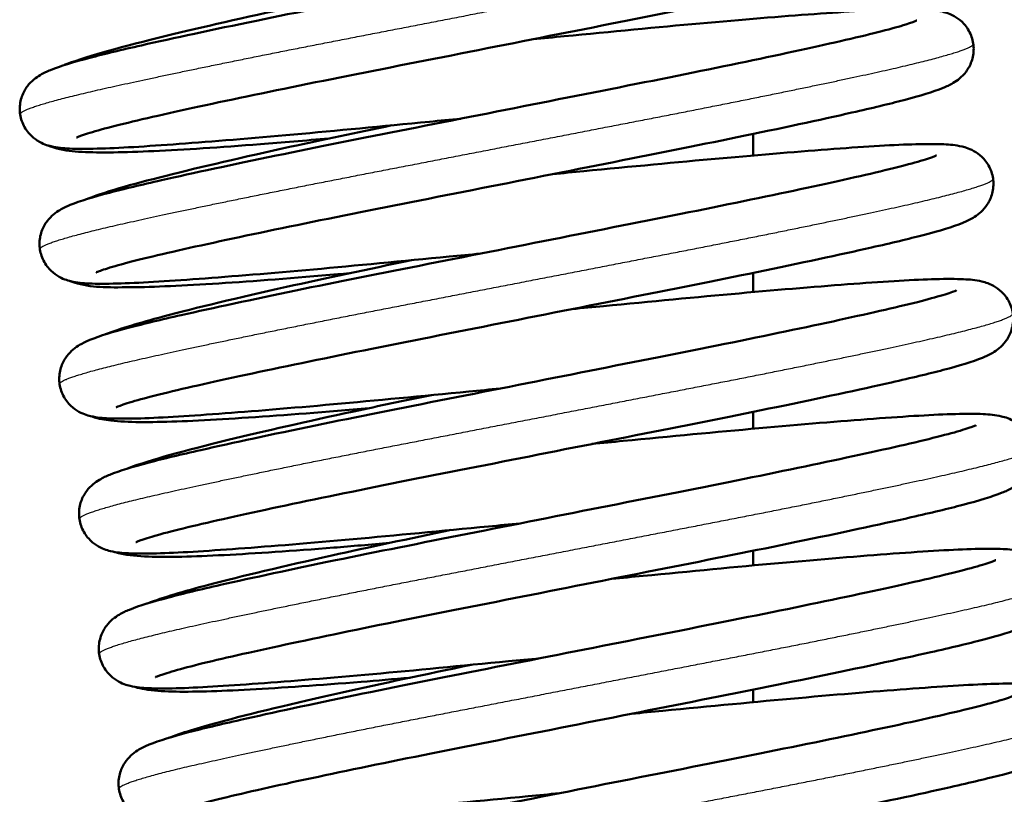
# Model space of a CAD drawing. Header units: millimetres. Extents: x 70 to 1011, y -602 to 1647.
# Tile 41 of 93: x 768 to 783, y 416 to 428. Entities that reach past the tile are written whole.
import ezdxf

# ---------------------------------------------------------------- set-up
doc = ezdxf.new("R2010")
doc.units = ezdxf.units.MM
doc.header["$LTSCALE"] = 0.75
doc.layers.add('Visible', color=7, linetype='Continuous', lineweight=50)
doc.layers.add('Visible Narrow', color=7, linetype='Continuous', lineweight=25)

msp = doc.modelspace()

# ---------------------------------------------------------------- linework, layer by layer
at = {"layer": 'Visible', "extrusion": (-1, -2e-16, 2.967e-13)}
for p, q in [((778.847, 425.871, 17), (778.847, 425.544, 17)), ((778.847, 423.757, 17), (778.847, 423.466, 17)), ((778.847, 421.643, 17), (778.847, 421.387, 17)), ((778.847, 419.53, 17), (778.847, 419.307, 17)), ((778.847, 417.418, 17), (778.847, 417.227, 17))]:
    msp.add_line(p, q, dxfattribs=at)
at = {"layer": 'Visible'}
for points, knots in [([(775.194, 429.363, 24.327), (775.35, 429.378, 24.341), (775.506, 429.393, 24.361), (776.375, 429.476, 24.502), (777.08, 429.544, 24.739), (778.367, 429.66, 25.419), (778.964, 429.709, 25.872), (779.972, 429.784, 26.934), (780.396, 429.81, 27.554), (780.883, 429.823, 28.559), (781.023, 429.823, 28.916), (781.24, 429.813, 29.576), (781.32, 429.808, 29.879), (781.478, 429.77, 30.333), (781.546, 429.752, 30.494), (781.674, 429.671, 30.684), (781.716, 429.637, 30.738), (781.798, 429.547, 30.837), (781.836, 429.487, 30.883), (781.887, 429.358, 30.966), (781.9, 429.288, 31.004), (781.902, 429.152, 31.083), (781.889, 429.083, 31.125), (781.846, 428.963, 31.218), (781.815, 428.91, 31.271), (781.751, 428.826, 31.389), (781.718, 428.794, 31.456), (781.652, 428.738, 31.613), (781.62, 428.717, 31.705), (781.533, 428.665, 31.98), (781.485, 428.644, 32.166), (781.276, 428.559, 32.906), (781.084, 428.502, 33.456), (780.606, 428.377, 34.407), (780.341, 428.314, 34.821), (779.554, 428.136, 35.812), (778.954, 428.007, 36.343), (777.674, 427.743, 37.122), (776.985, 427.606, 37.398), (775.577, 427.327, 37.705), (774.84, 427.181, 37.74), (773.417, 426.9, 37.567), (772.713, 426.762, 37.36), (771.43, 426.502, 36.733), (770.833, 426.377, 36.308), (769.823, 426.157, 35.297), (769.395, 426.059, 34.699), (768.938, 425.941, 33.744), (768.815, 425.906, 33.421), (768.638, 425.85, 32.784), (768.577, 425.827, 32.467), (768.558, 425.818, 32.1), (768.557, 425.817, 32.051), (768.557, 425.817, 32.003)], [3.284047, 3.284047, 3.284047, 3.284047, 3.331088, 3.331088, 3.549428, 3.549428, 3.768992, 3.768992, 3.98931, 3.98931, 4.103813, 4.103813, 4.197759, 4.197759, 4.248417, 4.248417, 4.270796, 4.270796, 4.295579, 4.295579, 4.319166, 4.319166, 4.342862, 4.342862, 4.366574, 4.366574, 4.39051, 4.39051, 4.420328, 4.420328, 4.478241, 4.478241, 4.652361, 4.652361, 4.799591, 4.799591, 5.035813, 5.035813, 5.256191, 5.256191, 5.476027, 5.476027, 5.694303, 5.694303, 5.911476, 5.911476, 6.127948, 6.127948, 6.231138, 6.231138, 6.327044, 6.327044, 6.341523, 6.341523, 6.341523, 6.341523]), ([(774.399, 426.103, 24.327), (774.239, 426.087, 24.342), (774.08, 426.072, 24.362), (773.207, 425.989, 24.505), (772.503, 425.92, 24.743), (771.217, 425.805, 25.425), (770.621, 425.756, 25.88), (769.614, 425.682, 26.943), (769.191, 425.655, 27.564), (768.706, 425.643, 28.57), (768.567, 425.643, 28.927), (768.351, 425.653, 29.585), (768.271, 425.658, 29.887), (768.114, 425.696, 30.337), (768.047, 425.714, 30.494), (767.921, 425.794, 30.683), (767.879, 425.828, 30.737), (767.797, 425.918, 30.836), (767.758, 425.978, 30.882), (767.707, 426.106, 30.965), (767.693, 426.176, 31.003), (767.692, 426.312, 31.082), (767.704, 426.381, 31.124), (767.747, 426.501, 31.216), (767.777, 426.555, 31.269), (767.841, 426.639, 31.387), (767.874, 426.671, 31.454), (767.941, 426.727, 31.61), (767.973, 426.748, 31.703), (768.059, 426.8, 31.975), (768.107, 426.821, 32.16), (768.314, 426.906, 32.894), (768.503, 426.962, 33.44), (768.977, 427.087, 34.39), (769.242, 427.15, 34.808), (770.03, 427.328, 35.802), (770.63, 427.457, 36.335), (771.909, 427.721, 37.117), (772.597, 427.857, 37.394), (774.004, 428.136, 37.704), (774.741, 428.282, 37.74), (776.164, 428.564, 37.57), (776.869, 428.702, 37.364), (778.153, 428.962, 36.74), (778.751, 429.087, 36.315), (779.763, 429.307, 35.307), (780.192, 429.405, 34.709), (780.651, 429.524, 33.755), (780.774, 429.558, 33.433), (780.953, 429.614, 32.795), (781.015, 429.638, 32.478), (781.035, 429.648, 32.107), (781.037, 429.648, 32.055), (781.037, 429.648, 32.003)], [91.645209, 91.645209, 91.645209, 91.645209, 91.693384, 91.693384, 91.911723, 91.911723, 92.131297, 92.131297, 92.351621, 92.351621, 92.46618, 92.46618, 92.55952, 92.55952, 92.609458, 92.609458, 92.631731, 92.631731, 92.656546, 92.656546, 92.680129, 92.680129, 92.703826, 92.703826, 92.727539, 92.727539, 92.751462, 92.751462, 92.781174, 92.781174, 92.838622, 92.838622, 93.011321, 93.011321, 93.159326, 93.159326, 93.395731, 93.395731, 93.616117, 93.616117, 93.835964, 93.835964, 94.054239, 94.054239, 94.271421, 94.271421, 94.487899, 94.487899, 94.591127, 94.591127, 94.687189, 94.687189, 94.702694, 94.702694, 94.702694, 94.702694]), ([(768.357, 426.914, -28.885), (768.376, 426.922, -28.83), (768.395, 426.929, -28.774), (768.749, 427.063, -27.801), (769.257, 427.201, -26.922), (770.46, 427.494, -25.623), (771.117, 427.644, -25.129), (772.217, 427.881, -24.582), (772.627, 427.967, -24.427), (773.048, 428.054, -24.314)], [93.2584832, 93.2584832, 93.2584832, 93.2584832, 93.2761979, 93.2761979, 93.5718337, 93.5718337, 93.8146852, 93.8146852, 93.9471255, 93.9471255, 93.9471255, 93.9471255]), ([(775.495, 427.311, 24.327), (775.656, 427.326, 24.342), (775.816, 427.342, 24.362), (776.689, 427.425, 24.506), (777.394, 427.494, 24.744), (778.679, 427.609, 25.427), (779.275, 427.658, 25.881), (780.281, 427.732, 26.945), (780.704, 427.758, 27.567), (781.189, 427.771, 28.572), (781.328, 427.771, 28.93), (781.544, 427.76, 29.588), (781.623, 427.755, 29.889), (781.78, 427.718, 30.337), (781.848, 427.699, 30.494), (781.973, 427.62, 30.683), (782.015, 427.586, 30.736), (782.097, 427.496, 30.836), (782.136, 427.436, 30.882), (782.187, 427.308, 30.965), (782.201, 427.238, 31.003), (782.202, 427.102, 31.082), (782.19, 427.033, 31.123), (782.148, 426.913, 31.216), (782.117, 426.859, 31.269), (782.053, 426.775, 31.387), (782.02, 426.743, 31.454), (781.954, 426.687, 31.61), (781.921, 426.665, 31.702), (781.835, 426.614, 31.974), (781.787, 426.593, 32.158), (781.581, 426.508, 32.891), (781.392, 426.452, 33.436), (780.919, 426.328, 34.386), (780.654, 426.264, 34.804), (779.866, 426.086, 35.8), (779.267, 425.957, 36.333), (777.988, 425.693, 37.116), (777.3, 425.557, 37.393), (775.893, 425.278, 37.703), (775.155, 425.132, 37.74), (773.732, 424.851, 37.571), (773.028, 424.712, 37.365), (771.743, 424.452, 36.741), (771.145, 424.327, 36.317), (770.133, 424.107, 35.309), (769.703, 424.009, 34.712), (769.244, 423.89, 33.757), (769.121, 423.856, 33.435), (768.942, 423.799, 32.798), (768.879, 423.775, 32.48), (768.859, 423.766, 32.108), (768.857, 423.765, 32.056), (768.857, 423.765, 32.003)], [7.594396, 7.594396, 7.594396, 7.594396, 7.642838, 7.642838, 7.861177, 7.861177, 8.080752, 8.080752, 8.301078, 8.301078, 8.41565, 8.41565, 8.508847, 8.508847, 8.558617, 8.558617, 8.580865, 8.580865, 8.605687, 8.605687, 8.62927, 8.62927, 8.652967, 8.652967, 8.67668, 8.67668, 8.7006, 8.7006, 8.730288, 8.730288, 8.787629, 8.787629, 8.960001, 8.960001, 9.108187, 9.108187, 9.344634, 9.344634, 9.565022, 9.565022, 9.784871, 9.784871, 10.003146, 10.003146, 10.22033, 10.22033, 10.436809, 10.436809, 10.540046, 10.540046, 10.636143, 10.636143, 10.651883, 10.651883, 10.651883, 10.651883]), ([(774.7, 424.051, 24.327), (774.54, 424.035, 24.342), (774.381, 424.02, 24.362), (773.508, 423.937, 24.505), (772.803, 423.868, 24.743), (771.518, 423.753, 25.425), (770.922, 423.704, 25.88), (769.915, 423.63, 26.943), (769.492, 423.603, 27.564), (769.007, 423.591, 28.57), (768.867, 423.591, 28.927), (768.651, 423.601, 29.585), (768.572, 423.606, 29.887), (768.415, 423.644, 30.337), (768.347, 423.662, 30.494), (768.221, 423.742, 30.683), (768.179, 423.776, 30.737), (768.097, 423.866, 30.836), (768.059, 423.926, 30.882), (768.008, 424.054, 30.965), (767.994, 424.124, 31.003), (767.992, 424.26, 31.082), (768.004, 424.329, 31.124), (768.047, 424.449, 31.216), (768.078, 424.503, 31.269), (768.142, 424.587, 31.387), (768.175, 424.619, 31.454), (768.241, 424.675, 31.61), (768.273, 424.696, 31.703), (768.359, 424.748, 31.975), (768.408, 424.769, 32.16), (768.615, 424.854, 32.894), (768.804, 424.91, 33.44), (769.278, 425.035, 34.39), (769.543, 425.098, 34.808), (770.331, 425.276, 35.802), (770.93, 425.405, 36.335), (772.209, 425.669, 37.117), (772.897, 425.805, 37.394), (774.305, 426.084, 37.704), (775.042, 426.23, 37.74), (776.465, 426.512, 37.57), (777.17, 426.65, 37.364), (778.454, 426.91, 36.74), (779.051, 427.035, 36.315), (780.063, 427.255, 35.307), (780.493, 427.353, 34.709), (780.951, 427.472, 33.755), (781.075, 427.506, 33.433), (781.254, 427.562, 32.795), (781.316, 427.586, 32.478), (781.336, 427.596, 32.107), (781.337, 427.596, 32.055), (781.337, 427.596, 32.003)], [87.334856, 87.334856, 87.334856, 87.334856, 87.383031, 87.383031, 87.60137, 87.60137, 87.820943, 87.820943, 88.041267, 88.041267, 88.155826, 88.155826, 88.249166, 88.249166, 88.299104, 88.299104, 88.321378, 88.321378, 88.346192, 88.346192, 88.369776, 88.369776, 88.393473, 88.393473, 88.417186, 88.417186, 88.441109, 88.441109, 88.470821, 88.470821, 88.528269, 88.528269, 88.700968, 88.700968, 88.848973, 88.848973, 89.085377, 89.085377, 89.305764, 89.305764, 89.52561, 89.52561, 89.743885, 89.743885, 89.961067, 89.961067, 90.177545, 90.177545, 90.280773, 90.280773, 90.376835, 90.376835, 90.392341, 90.392341, 90.392341, 90.392341]), ([(768.68, 424.869, -28.805), (768.966, 424.982, -27.988), (769.378, 425.1, -27.201), (770.441, 425.367, -25.879), (771.096, 425.519, -25.319), (772.298, 425.783, -24.636), (772.817, 425.892, -24.423), (773.351, 426.002, -24.279)], [88.9355913, 88.9355913, 88.9355913, 88.9355913, 89.1970168, 89.1970168, 89.4507474, 89.4507474, 89.6192188, 89.6192188, 89.6192188, 89.6192188]), ([(772.397, 425.803, -36.912), (772.033, 425.77, -36.753), (771.682, 425.741, -36.562), (770.74, 425.668, -35.937), (770.187, 425.632, -35.423), (769.278, 425.589, -34.258), (768.912, 425.583, -33.595), (768.498, 425.606, -32.548), (768.384, 425.617, -32.179), (768.217, 425.661, -31.701), (768.172, 425.673, -31.583), (768.122, 425.695, -31.471)], [92.2294802, 92.2294802, 92.2294802, 92.2294802, 92.3483382, 92.3483382, 92.5693331, 92.5693331, 92.7917982, 92.7917982, 92.9072793, 92.9072793, 92.9443495, 92.9443495, 92.9443495, 92.9443495]), ([(775.795, 425.259, 24.327), (775.955, 425.274, 24.342), (776.114, 425.29, 24.362), (776.987, 425.373, 24.505), (777.691, 425.441, 24.743), (778.977, 425.556, 25.425), (779.573, 425.606, 25.879), (780.58, 425.68, 26.942), (781.003, 425.706, 27.564), (781.488, 425.719, 28.569), (781.627, 425.719, 28.927), (781.844, 425.708, 29.585), (781.923, 425.703, 29.887), (782.08, 425.666, 30.336), (782.148, 425.648, 30.494), (782.274, 425.567, 30.683), (782.316, 425.534, 30.737), (782.398, 425.444, 30.836), (782.436, 425.384, 30.882), (782.487, 425.255, 30.965), (782.501, 425.186, 31.003), (782.503, 425.049, 31.082), (782.491, 424.981, 31.124), (782.448, 424.86, 31.217), (782.417, 424.807, 31.269), (782.353, 424.723, 31.388), (782.32, 424.69, 31.454), (782.254, 424.634, 31.611), (782.222, 424.613, 31.703), (782.136, 424.562, 31.975), (782.087, 424.54, 32.16), (781.88, 424.456, 32.894), (781.691, 424.4, 33.441), (781.217, 424.275, 34.391), (780.952, 424.212, 34.808), (780.164, 424.034, 35.803), (779.565, 423.905, 36.335), (778.285, 423.641, 37.117), (777.597, 423.504, 37.395), (776.19, 423.226, 37.704), (775.452, 423.08, 37.74), (774.03, 422.798, 37.57), (773.325, 422.66, 37.364), (772.041, 422.4, 36.739), (771.443, 422.275, 36.315), (770.431, 422.054, 35.306), (770.002, 421.957, 34.709), (769.543, 421.838, 33.754), (769.42, 421.803, 33.432), (769.241, 421.747, 32.795), (769.179, 421.723, 32.477), (769.159, 421.714, 32.106), (769.158, 421.713, 32.055), (769.158, 421.713, 32.003)], [11.90475, 11.90475, 11.90475, 11.90475, 11.952868, 11.952868, 12.171207, 12.171207, 12.390779, 12.390779, 12.611103, 12.611103, 12.725659, 12.725659, 12.81903, 12.81903, 12.869005, 12.869005, 12.891284, 12.891284, 12.916097, 12.916097, 12.93968, 12.93968, 12.963377, 12.963377, 12.98709, 12.98709, 13.011014, 13.011014, 13.040731, 13.040731, 13.098203, 13.098203, 13.270973, 13.270973, 13.418939, 13.418939, 13.655334, 13.655334, 13.87572, 13.87572, 14.095566, 14.095566, 14.313841, 14.313841, 14.531023, 14.531023, 14.747501, 14.747501, 14.850727, 14.850727, 14.946781, 14.946781, 14.962235, 14.962235, 14.962235, 14.962235]), ([(775, 421.999, 24.327), (774.84, 421.983, 24.342), (774.681, 421.968, 24.362), (773.808, 421.885, 24.505), (773.104, 421.816, 24.743), (771.818, 421.701, 25.425), (771.222, 421.652, 25.88), (770.215, 421.578, 26.943), (769.792, 421.551, 27.564), (769.307, 421.539, 28.57), (769.168, 421.539, 28.927), (768.952, 421.549, 29.585), (768.872, 421.554, 29.887), (768.715, 421.592, 30.337), (768.648, 421.61, 30.494), (768.522, 421.69, 30.683), (768.48, 421.724, 30.737), (768.398, 421.814, 30.836), (768.359, 421.874, 30.882), (768.308, 422.002, 30.965), (768.294, 422.072, 31.003), (768.293, 422.208, 31.082), (768.305, 422.277, 31.124), (768.348, 422.397, 31.216), (768.378, 422.451, 31.269), (768.442, 422.535, 31.387), (768.475, 422.567, 31.454), (768.542, 422.623, 31.61), (768.574, 422.644, 31.703), (768.66, 422.696, 31.975), (768.708, 422.717, 32.16), (768.915, 422.802, 32.894), (769.104, 422.858, 33.44), (769.578, 422.983, 34.39), (769.843, 423.046, 34.808), (770.631, 423.224, 35.802), (771.23, 423.353, 36.335), (772.51, 423.617, 37.117), (773.198, 423.753, 37.394), (774.605, 424.032, 37.704), (775.342, 424.178, 37.74), (776.765, 424.46, 37.57), (777.47, 424.598, 37.364), (778.754, 424.858, 36.74), (779.352, 424.983, 36.315), (780.364, 425.203, 35.307), (780.793, 425.301, 34.709), (781.252, 425.42, 33.755), (781.375, 425.454, 33.433), (781.554, 425.51, 32.795), (781.616, 425.534, 32.478), (781.636, 425.543, 32.107), (781.638, 425.544, 32.055), (781.638, 425.544, 32.003)], [83.024502, 83.024502, 83.024502, 83.024502, 83.072678, 83.072678, 83.291017, 83.291017, 83.51059, 83.51059, 83.730914, 83.730914, 83.845473, 83.845473, 83.938813, 83.938813, 83.988751, 83.988751, 84.011024, 84.011024, 84.035839, 84.035839, 84.059422, 84.059422, 84.083119, 84.083119, 84.106832, 84.106832, 84.130755, 84.130755, 84.160468, 84.160468, 84.217916, 84.217916, 84.390614, 84.390614, 84.53862, 84.53862, 84.775024, 84.775024, 84.995411, 84.995411, 85.215257, 85.215257, 85.433532, 85.433532, 85.650714, 85.650714, 85.867192, 85.867192, 85.97042, 85.97042, 86.066482, 86.066482, 86.081988, 86.081988, 86.081988, 86.081988]), ([(768.998, 422.823, -28.743), (769.219, 422.91, -28.121), (769.506, 422.996, -27.516), (770.369, 423.226, -26.238), (771.016, 423.38, -25.588), (772.331, 423.674, -24.72), (772.981, 423.812, -24.426), (773.653, 423.95, -24.245)], [84.6110997, 84.6110997, 84.6110997, 84.6110997, 84.8103593, 84.8103593, 85.0789815, 85.0789815, 85.2915003, 85.2915003, 85.2915003, 85.2915003]), ([(772.704, 423.752, -36.876), (772.646, 423.746, -36.851), (772.589, 423.741, -36.825), (771.871, 423.679, -36.488), (771.251, 423.632, -36.063), (770.188, 423.564, -35.048), (769.733, 423.542, -34.446), (769.011, 423.536, -33.123), (768.786, 423.529, -32.375), (768.502, 423.618, -31.606), (768.482, 423.625, -31.554), (768.46, 423.633, -31.503)], [87.9018011, 87.9018011, 87.9018011, 87.9018011, 87.9205957, 87.9205957, 88.1406349, 88.1406349, 88.3619218, 88.3619218, 88.5927144, 88.5927144, 88.6093004, 88.6093004, 88.6093004, 88.6093004]), ([(776.096, 423.207, 24.327), (776.256, 423.222, 24.342), (776.415, 423.238, 24.362), (777.288, 423.321, 24.505), (777.992, 423.389, 24.743), (779.278, 423.504, 25.426), (779.874, 423.554, 25.88), (780.881, 423.628, 26.943), (781.304, 423.654, 27.564), (781.789, 423.667, 28.57), (781.928, 423.667, 28.927), (782.144, 423.656, 29.586), (782.224, 423.651, 29.887), (782.381, 423.614, 30.337), (782.448, 423.595, 30.494), (782.574, 423.515, 30.683), (782.616, 423.482, 30.737), (782.698, 423.392, 30.836), (782.737, 423.332, 30.882), (782.788, 423.203, 30.965), (782.802, 423.134, 31.003), (782.803, 422.997, 31.082), (782.791, 422.929, 31.124), (782.748, 422.808, 31.216), (782.718, 422.755, 31.269), (782.654, 422.671, 31.387), (782.621, 422.638, 31.454), (782.554, 422.582, 31.61), (782.522, 422.561, 31.702), (782.436, 422.51, 31.975), (782.388, 422.488, 32.16), (782.181, 422.404, 32.893), (781.992, 422.348, 33.44), (781.518, 422.223, 34.39), (781.253, 422.16, 34.807), (780.465, 421.982, 35.802), (779.866, 421.853, 36.335), (778.586, 421.589, 37.117), (777.898, 421.452, 37.394), (776.491, 421.174, 37.704), (775.754, 421.028, 37.74), (774.331, 420.746, 37.57), (773.626, 420.608, 37.364), (772.342, 420.348, 36.74), (771.744, 420.223, 36.315), (770.732, 420.002, 35.307), (770.303, 419.905, 34.71), (769.844, 419.786, 33.755), (769.721, 419.751, 33.433), (769.542, 419.695, 32.795), (769.48, 419.671, 32.478), (769.46, 419.662, 32.107), (769.458, 419.661, 32.055), (769.458, 419.661, 32.003)], [16.215104, 16.215104, 16.215104, 16.215104, 16.263292, 16.263292, 16.481631, 16.481631, 16.701204, 16.701204, 16.921528, 16.921528, 17.036088, 17.036088, 17.129421, 17.129421, 17.179351, 17.179351, 17.201623, 17.201623, 17.226438, 17.226438, 17.250021, 17.250021, 17.273718, 17.273718, 17.297431, 17.297431, 17.321354, 17.321354, 17.351065, 17.351065, 17.408508, 17.408508, 17.581191, 17.581191, 17.729205, 17.729205, 17.965611, 17.965611, 18.185998, 18.185998, 18.405844, 18.405844, 18.62412, 18.62412, 18.841301, 18.841301, 19.05778, 19.05778, 19.161008, 19.161008, 19.257072, 19.257072, 19.272589, 19.272589, 19.272589, 19.272589]), ([(775.301, 419.947, 24.327), (775.141, 419.931, 24.342), (774.982, 419.916, 24.362), (774.109, 419.833, 24.505), (773.404, 419.764, 24.743), (772.119, 419.649, 25.425), (771.523, 419.6, 25.88), (770.516, 419.526, 26.943), (770.093, 419.499, 27.564), (769.608, 419.487, 28.57), (769.468, 419.487, 28.927), (769.252, 419.497, 29.585), (769.173, 419.502, 29.887), (769.016, 419.54, 30.337), (768.948, 419.558, 30.494), (768.822, 419.638, 30.683), (768.78, 419.672, 30.737), (768.698, 419.762, 30.836), (768.66, 419.822, 30.882), (768.609, 419.95, 30.965), (768.595, 420.02, 31.003), (768.593, 420.156, 31.082), (768.605, 420.225, 31.124), (768.648, 420.345, 31.216), (768.679, 420.398, 31.269), (768.743, 420.483, 31.387), (768.776, 420.515, 31.454), (768.842, 420.571, 31.61), (768.874, 420.592, 31.703), (768.96, 420.644, 31.975), (769.009, 420.665, 32.16), (769.216, 420.75, 32.894), (769.405, 420.806, 33.44), (769.879, 420.931, 34.39), (770.144, 420.994, 34.808), (770.932, 421.172, 35.802), (771.531, 421.301, 36.335), (772.81, 421.565, 37.117), (773.498, 421.701, 37.394), (774.906, 421.98, 37.704), (775.643, 422.126, 37.74), (777.066, 422.408, 37.57), (777.771, 422.546, 37.364), (779.055, 422.806, 36.74), (779.652, 422.931, 36.315), (780.664, 423.151, 35.307), (781.094, 423.249, 34.709), (781.552, 423.368, 33.755), (781.676, 423.402, 33.433), (781.855, 423.458, 32.795), (781.917, 423.482, 32.478), (781.937, 423.491, 32.107), (781.938, 423.492, 32.055), (781.938, 423.492, 32.003)], [78.714149, 78.714149, 78.714149, 78.714149, 78.762324, 78.762324, 78.980663, 78.980663, 79.200236, 79.200236, 79.420561, 79.420561, 79.53512, 79.53512, 79.628459, 79.628459, 79.678398, 79.678398, 79.700671, 79.700671, 79.725485, 79.725485, 79.749069, 79.749069, 79.772766, 79.772766, 79.796479, 79.796479, 79.820402, 79.820402, 79.850114, 79.850114, 79.907562, 79.907562, 80.080261, 80.080261, 80.228266, 80.228266, 80.46467, 80.46467, 80.685057, 80.685057, 80.904903, 80.904903, 81.123179, 81.123179, 81.34036, 81.34036, 81.556839, 81.556839, 81.660067, 81.660067, 81.756129, 81.756129, 81.771634, 81.771634, 81.771634, 81.771634]), ([(769.32, 420.777, -28.666), (769.328, 420.781, -28.643), (769.336, 420.784, -28.62), (769.682, 420.914, -27.673), (770.197, 421.054, -26.791), (771.408, 421.348, -25.495), (772.065, 421.498, -25.006), (773.151, 421.732, -24.471), (773.547, 421.815, -24.322), (773.953, 421.898, -24.212)], [80.2880863, 80.2880863, 80.2880863, 80.2880863, 80.2954877, 80.2954877, 80.5928671, 80.5928671, 80.8350709, 80.8350709, 80.9627765, 80.9627765, 80.9627765, 80.9627765]), ([(773.01, 421.701, -36.839), (772.845, 421.686, -36.768), (772.683, 421.672, -36.689), (771.88, 421.605, -36.26), (771.282, 421.562, -35.803), (770.271, 421.502, -34.733), (769.847, 421.485, -34.107), (769.352, 421.49, -33.093), (769.209, 421.497, -32.73), (768.985, 421.523, -32.082), (768.9, 421.533, -31.796), (768.792, 421.574, -31.524)], [83.5744096, 83.5744096, 83.5744096, 83.5744096, 83.6282017, 83.6282017, 83.8485308, 83.8485308, 84.0701473, 84.0701473, 84.1869752, 84.1869752, 84.2758008, 84.2758008, 84.2758008, 84.2758008]), ([(776.396, 421.155, 24.327), (776.556, 421.17, 24.342), (776.715, 421.186, 24.362), (777.588, 421.269, 24.505), (778.293, 421.337, 24.743), (779.578, 421.452, 25.425), (780.174, 421.502, 25.88), (781.181, 421.576, 26.943), (781.604, 421.602, 27.564), (782.089, 421.615, 28.57), (782.229, 421.615, 28.927), (782.445, 421.604, 29.585), (782.524, 421.599, 29.887), (782.681, 421.562, 30.337), (782.749, 421.543, 30.494), (782.875, 421.463, 30.683), (782.917, 421.43, 30.737), (782.999, 421.34, 30.836), (783.037, 421.28, 30.882), (783.088, 421.151, 30.965), (783.102, 421.082, 31.003), (783.104, 420.945, 31.082), (783.092, 420.877, 31.124), (783.049, 420.756, 31.216), (783.018, 420.703, 31.269), (782.954, 420.619, 31.387), (782.921, 420.586, 31.454), (782.855, 420.53, 31.61), (782.823, 420.509, 31.703), (782.737, 420.458, 31.975), (782.688, 420.436, 32.16), (782.481, 420.352, 32.894), (782.292, 420.296, 33.44), (781.818, 420.171, 34.39), (781.553, 420.108, 34.808), (780.765, 419.93, 35.802), (780.166, 419.801, 36.335), (778.887, 419.537, 37.117), (778.199, 419.4, 37.394), (776.791, 419.122, 37.704), (776.054, 418.976, 37.74), (774.631, 418.694, 37.57), (773.926, 418.556, 37.364), (772.642, 418.296, 36.74), (772.045, 418.171, 36.315), (771.033, 417.95, 35.307), (770.603, 417.853, 34.709), (770.145, 417.734, 33.755), (770.021, 417.699, 33.433), (769.842, 417.643, 32.795), (769.78, 417.619, 32.478), (769.76, 417.61, 32.107), (769.759, 417.609, 32.055), (769.759, 417.609, 32.003)], [20.525457, 20.525457, 20.525457, 20.525457, 20.573629, 20.573629, 20.791968, 20.791968, 21.011542, 21.011542, 21.231866, 21.231866, 21.346425, 21.346425, 21.439766, 21.439766, 21.489706, 21.489706, 21.511979, 21.511979, 21.536794, 21.536794, 21.560377, 21.560377, 21.584074, 21.584074, 21.607788, 21.607788, 21.631711, 21.631711, 21.661423, 21.661423, 21.718872, 21.718872, 21.891574, 21.891574, 22.039578, 22.039578, 22.275981, 22.275981, 22.496368, 22.496368, 22.716214, 22.716214, 22.93449, 22.93449, 23.151671, 23.151671, 23.36815, 23.36815, 23.471377, 23.471377, 23.567439, 23.567439, 23.582942, 23.582942, 23.582942, 23.582942]), ([(775.601, 417.895, 24.327), (775.441, 417.879, 24.342), (775.282, 417.864, 24.362), (774.409, 417.781, 24.505), (773.705, 417.712, 24.743), (772.419, 417.597, 25.425), (771.823, 417.548, 25.88), (770.816, 417.474, 26.943), (770.393, 417.447, 27.564), (769.908, 417.435, 28.57), (769.769, 417.435, 28.927), (769.553, 417.445, 29.585), (769.473, 417.45, 29.887), (769.316, 417.488, 30.337), (769.249, 417.506, 30.494), (769.123, 417.586, 30.683), (769.081, 417.62, 30.737), (768.999, 417.71, 30.836), (768.96, 417.77, 30.882), (768.909, 417.898, 30.965), (768.895, 417.968, 31.003), (768.894, 418.104, 31.082), (768.906, 418.173, 31.124), (768.949, 418.293, 31.216), (768.979, 418.346, 31.269), (769.043, 418.431, 31.387), (769.076, 418.463, 31.454), (769.142, 418.519, 31.61), (769.175, 418.54, 31.703), (769.261, 418.592, 31.975), (769.309, 418.613, 32.16), (769.516, 418.698, 32.894), (769.705, 418.754, 33.44), (770.179, 418.879, 34.39), (770.444, 418.942, 34.808), (771.232, 419.12, 35.802), (771.831, 419.249, 36.335), (773.111, 419.513, 37.117), (773.799, 419.649, 37.394), (775.206, 419.928, 37.704), (775.943, 420.074, 37.74), (777.366, 420.356, 37.57), (778.071, 420.494, 37.364), (779.355, 420.754, 36.74), (779.953, 420.879, 36.315), (780.965, 421.099, 35.307), (781.394, 421.197, 34.709), (781.853, 421.316, 33.755), (781.976, 421.35, 33.433), (782.155, 421.406, 32.795), (782.217, 421.43, 32.478), (782.237, 421.439, 32.107), (782.239, 421.44, 32.055), (782.239, 421.44, 32.003)], [74.403796, 74.403796, 74.403796, 74.403796, 74.451971, 74.451971, 74.67031, 74.67031, 74.889883, 74.889883, 75.110207, 75.110207, 75.224766, 75.224766, 75.318106, 75.318106, 75.368044, 75.368044, 75.390318, 75.390318, 75.415132, 75.415132, 75.438716, 75.438716, 75.462412, 75.462412, 75.486126, 75.486126, 75.510049, 75.510049, 75.539761, 75.539761, 75.597209, 75.597209, 75.769907, 75.769907, 75.917913, 75.917913, 76.154317, 76.154317, 76.374704, 76.374704, 76.59455, 76.59455, 76.812825, 76.812825, 77.030007, 77.030007, 77.246485, 77.246485, 77.349713, 77.349713, 77.445775, 77.445775, 77.461281, 77.461281, 77.461281, 77.461281]), ([(769.637, 418.73, -28.607), (769.87, 418.82, -27.966), (770.175, 418.91, -27.345), (771.066, 419.144, -26.079), (771.711, 419.297, -25.451), (772.997, 419.583, -24.626), (773.617, 419.714, -24.351), (774.256, 419.847, -24.177)], [75.9634651, 75.9634651, 75.9634651, 75.9634651, 76.1691421, 76.1691421, 76.4332881, 76.4332881, 76.6356063, 76.6356063, 76.6356063, 76.6356063]), ([(773.322, 419.651, -36.805), (773.027, 419.625, -36.677), (772.741, 419.6, -36.527), (771.843, 419.529, -35.974), (771.274, 419.49, -35.479), (770.329, 419.441, -34.346), (769.941, 419.431, -33.696), (769.486, 419.448, -32.625), (769.355, 419.458, -32.221), (769.185, 419.497, -31.718), (769.148, 419.505, -31.615), (769.109, 419.518, -31.514)], [79.246915, 79.246915, 79.246915, 79.246915, 79.3432111, 79.3432111, 79.5639549, 79.5639549, 79.7860779, 79.7860779, 79.913214, 79.913214, 79.9457329, 79.9457329, 79.9457329, 79.9457329]), ([(776.697, 419.103, 24.327), (776.857, 419.118, 24.342), (777.016, 419.134, 24.362), (777.889, 419.217, 24.505), (778.593, 419.285, 24.743), (779.879, 419.4, 25.425), (780.475, 419.449, 25.88), (781.482, 419.524, 26.943), (781.905, 419.55, 27.564), (782.39, 419.563, 28.57), (782.529, 419.563, 28.927), (782.745, 419.552, 29.585), (782.825, 419.547, 29.887), (782.982, 419.51, 30.337), (783.049, 419.491, 30.494), (783.175, 419.411, 30.683), (783.217, 419.378, 30.737), (783.299, 419.288, 30.836), (783.338, 419.228, 30.882), (783.389, 419.099, 30.965), (783.403, 419.03, 31.003), (783.404, 418.893, 31.082), (783.392, 418.825, 31.124), (783.349, 418.704, 31.216), (783.319, 418.651, 31.269), (783.255, 418.567, 31.387), (783.222, 418.534, 31.454), (783.155, 418.478, 31.61), (783.123, 418.457, 31.703), (783.037, 418.406, 31.975), (782.989, 418.384, 32.16), (782.782, 418.3, 32.894), (782.593, 418.244, 33.44), (782.119, 418.119, 34.39), (781.854, 418.056, 34.807), (781.066, 417.878, 35.802), (780.466, 417.749, 36.335), (779.187, 417.485, 37.117), (778.499, 417.348, 37.394), (777.092, 417.07, 37.704), (776.355, 416.924, 37.74), (774.932, 416.642, 37.57), (774.227, 416.504, 37.364), (772.943, 416.244, 36.74), (772.345, 416.119, 36.315), (771.333, 415.898, 35.307), (770.904, 415.801, 34.709), (770.445, 415.682, 33.755), (770.322, 415.647, 33.433), (770.143, 415.591, 32.795), (770.081, 415.567, 32.478), (770.061, 415.558, 32.107), (770.059, 415.557, 32.055), (770.059, 415.557, 32.003)], [24.83581, 24.83581, 24.83581, 24.83581, 24.883986, 24.883986, 25.102325, 25.102325, 25.321898, 25.321898, 25.542223, 25.542223, 25.656782, 25.656782, 25.750121, 25.750121, 25.800059, 25.800059, 25.822332, 25.822332, 25.847147, 25.847147, 25.87073, 25.87073, 25.894427, 25.894427, 25.91814, 25.91814, 25.942063, 25.942063, 25.971775, 25.971775, 26.029223, 26.029223, 26.201921, 26.201921, 26.349927, 26.349927, 26.586331, 26.586331, 26.806718, 26.806718, 27.026564, 27.026564, 27.244839, 27.244839, 27.462021, 27.462021, 27.678499, 27.678499, 27.781727, 27.781727, 27.87779, 27.87779, 27.893296, 27.893296, 27.893296, 27.893296]), ([(775.902, 415.843, 24.327), (775.742, 415.827, 24.342), (775.583, 415.812, 24.362), (774.71, 415.728, 24.505), (774.005, 415.66, 24.743), (772.72, 415.545, 25.425), (772.124, 415.496, 25.88), (771.117, 415.422, 26.943), (770.694, 415.395, 27.564), (770.208, 415.383, 28.57), (770.069, 415.383, 28.927), (769.853, 415.393, 29.585), (769.774, 415.398, 29.887), (769.617, 415.436, 30.337), (769.549, 415.454, 30.494), (769.423, 415.534, 30.683), (769.381, 415.568, 30.737), (769.299, 415.658, 30.836), (769.261, 415.717, 30.882), (769.21, 415.846, 30.965), (769.196, 415.916, 31.003), (769.194, 416.052, 31.082), (769.206, 416.121, 31.124), (769.249, 416.241, 31.216), (769.28, 416.294, 31.269), (769.344, 416.379, 31.387), (769.377, 416.411, 31.454), (769.443, 416.467, 31.61), (769.475, 416.488, 31.703), (769.561, 416.54, 31.975), (769.61, 416.561, 32.16), (769.817, 416.646, 32.894), (770.006, 416.702, 33.44), (770.48, 416.827, 34.39), (770.745, 416.89, 34.808), (771.533, 417.068, 35.802), (772.132, 417.197, 36.335), (773.411, 417.461, 37.117), (774.099, 417.597, 37.394), (775.507, 417.876, 37.704), (776.244, 418.022, 37.74), (777.667, 418.303, 37.57), (778.371, 418.442, 37.364), (779.656, 418.702, 36.74), (780.253, 418.827, 36.315), (781.265, 419.047, 35.307), (781.695, 419.145, 34.709), (782.153, 419.264, 33.755), (782.277, 419.298, 33.433), (782.456, 419.354, 32.795), (782.518, 419.378, 32.478), (782.538, 419.387, 32.107), (782.539, 419.388, 32.055), (782.539, 419.388, 32.003)], [70.093442, 70.093442, 70.093442, 70.093442, 70.141617, 70.141617, 70.359956, 70.359956, 70.57953, 70.57953, 70.799854, 70.799854, 70.914413, 70.914413, 71.007753, 71.007753, 71.057691, 71.057691, 71.079964, 71.079964, 71.104779, 71.104779, 71.128362, 71.128362, 71.152059, 71.152059, 71.175772, 71.175772, 71.199695, 71.199695, 71.229407, 71.229407, 71.286855, 71.286855, 71.459554, 71.459554, 71.607559, 71.607559, 71.843964, 71.843964, 72.06435, 72.06435, 72.284197, 72.284197, 72.502472, 72.502472, 72.719654, 72.719654, 72.936132, 72.936132, 73.03936, 73.03936, 73.135422, 73.135422, 73.150928, 73.150928, 73.150928, 73.150928]), ([(769.953, 416.683, -28.549), (770.153, 416.759, -28.004), (770.402, 416.835, -27.475), (771.205, 417.053, -26.23), (771.854, 417.208, -25.553), (773.193, 417.509, -24.642), (773.864, 417.651, -24.332), (774.557, 417.795, -24.143)], [71.6382965, 71.6382965, 71.6382965, 71.6382965, 71.813227, 71.813227, 72.0875454, 72.0875454, 72.307427, 72.307427, 72.307427, 72.307427]), ([(773.629, 417.6, -36.769), (773.374, 417.577, -36.658), (773.126, 417.556, -36.531), (772.255, 417.486, -36.017), (771.677, 417.446, -35.534), (770.712, 417.393, -34.42), (770.312, 417.381, -33.777), (769.852, 417.394, -32.738), (769.72, 417.403, -32.362), (769.545, 417.433, -31.838), (769.497, 417.442, -31.688), (769.442, 417.46, -31.543)], [74.9195331, 74.9195331, 74.9195331, 74.9195331, 75.0028751, 75.0028751, 75.2234839, 75.2234839, 75.4454358, 75.4454358, 75.5646235, 75.5646235, 75.6114583, 75.6114583, 75.6114583, 75.6114583]), ([(776.997, 417.051, 24.327), (777.157, 417.066, 24.342), (777.316, 417.081, 24.362), (778.189, 417.165, 24.505), (778.894, 417.233, 24.743), (780.179, 417.348, 25.425), (780.775, 417.397, 25.88), (781.782, 417.472, 26.943), (782.205, 417.498, 27.564), (782.69, 417.511, 28.57), (782.83, 417.511, 28.927), (783.046, 417.5, 29.585), (783.125, 417.495, 29.887), (783.282, 417.457, 30.337), (783.35, 417.439, 30.494), (783.476, 417.359, 30.683), (783.518, 417.326, 30.737), (783.599, 417.236, 30.836), (783.638, 417.176, 30.882), (783.689, 417.047, 30.965), (783.703, 416.978, 31.003), (783.705, 416.841, 31.082), (783.693, 416.773, 31.124), (783.65, 416.652, 31.216), (783.619, 416.599, 31.269), (783.555, 416.515, 31.387), (783.522, 416.482, 31.454), (783.456, 416.426, 31.61), (783.424, 416.405, 31.703), (783.338, 416.354, 31.975), (783.289, 416.332, 32.16), (783.082, 416.248, 32.894), (782.893, 416.192, 33.44), (782.419, 416.067, 34.39), (782.154, 416.004, 34.808), (781.366, 415.826, 35.802), (780.767, 415.697, 36.335), (779.488, 415.433, 37.117), (778.8, 415.296, 37.394), (777.392, 415.018, 37.704), (776.655, 414.872, 37.74), (775.232, 414.59, 37.57), (774.527, 414.452, 37.364), (773.243, 414.192, 36.74), (772.646, 414.067, 36.315), (771.634, 413.846, 35.307), (771.204, 413.749, 34.709), (770.746, 413.63, 33.755), (770.622, 413.595, 33.433), (770.443, 413.539, 32.795), (770.381, 413.515, 32.478), (770.361, 413.506, 32.107), (770.36, 413.505, 32.055), (770.36, 413.505, 32.003)], [29.146164, 29.146164, 29.146164, 29.146164, 29.194339, 29.194339, 29.412678, 29.412678, 29.632251, 29.632251, 29.852575, 29.852575, 29.967134, 29.967134, 30.060474, 30.060474, 30.110412, 30.110412, 30.132686, 30.132686, 30.1575, 30.1575, 30.181084, 30.181084, 30.204781, 30.204781, 30.228494, 30.228494, 30.252417, 30.252417, 30.282129, 30.282129, 30.339577, 30.339577, 30.512276, 30.512276, 30.660281, 30.660281, 30.896685, 30.896685, 31.117072, 31.117072, 31.336918, 31.336918, 31.555193, 31.555193, 31.772375, 31.772375, 31.988854, 31.988854, 32.092082, 32.092082, 32.188144, 32.188144, 32.203649, 32.203649, 32.203649, 32.203649]), ([(776.202, 413.79, 24.327), (776.042, 413.775, 24.342), (775.883, 413.76, 24.362), (775.01, 413.676, 24.505), (774.306, 413.608, 24.743), (773.02, 413.493, 25.425), (772.424, 413.444, 25.88), (771.417, 413.37, 26.943), (770.994, 413.343, 27.564), (770.509, 413.331, 28.57), (770.37, 413.331, 28.927), (770.154, 413.341, 29.585), (770.074, 413.346, 29.887), (769.917, 413.384, 30.337), (769.85, 413.402, 30.494), (769.724, 413.482, 30.683), (769.682, 413.516, 30.737), (769.6, 413.606, 30.836), (769.561, 413.665, 30.882), (769.51, 413.794, 30.965), (769.496, 413.864, 31.003), (769.495, 414, 31.082), (769.507, 414.069, 31.124), (769.55, 414.189, 31.216), (769.58, 414.242, 31.269), (769.644, 414.327, 31.387), (769.677, 414.359, 31.454), (769.743, 414.415, 31.61), (769.776, 414.436, 31.703), (769.862, 414.488, 31.975), (769.91, 414.509, 32.16), (770.117, 414.594, 32.894), (770.306, 414.65, 33.44), (770.78, 414.775, 34.39), (771.045, 414.838, 34.808), (771.833, 415.016, 35.802), (772.432, 415.145, 36.335), (773.712, 415.409, 37.117), (774.4, 415.545, 37.394), (775.807, 415.824, 37.704), (776.544, 415.97, 37.74), (777.967, 416.251, 37.57), (778.672, 416.39, 37.364), (779.956, 416.65, 36.74), (780.554, 416.775, 36.315), (781.566, 416.995, 35.307), (781.995, 417.093, 34.709), (782.454, 417.211, 33.755), (782.577, 417.246, 33.433), (782.756, 417.302, 32.795), (782.818, 417.326, 32.478), (782.838, 417.335, 32.107), (782.84, 417.336, 32.055), (782.84, 417.336, 32.003)], [65.783089, 65.783089, 65.783089, 65.783089, 65.831264, 65.831264, 66.049603, 66.049603, 66.269176, 66.269176, 66.489501, 66.489501, 66.604059, 66.604059, 66.697399, 66.697399, 66.747337, 66.747337, 66.769611, 66.769611, 66.794425, 66.794425, 66.818009, 66.818009, 66.841706, 66.841706, 66.865419, 66.865419, 66.889342, 66.889342, 66.919054, 66.919054, 66.976502, 66.976502, 67.149201, 67.149201, 67.297206, 67.297206, 67.53361, 67.53361, 67.753997, 67.753997, 67.973843, 67.973843, 68.192118, 68.192118, 68.4093, 68.4093, 68.625779, 68.625779, 68.729006, 68.729006, 68.825069, 68.825069, 68.840574, 68.840574, 68.840574, 68.840574])]:
    msp.add_open_spline(points, degree=3, knots=knots, dxfattribs=at)
at = {"layer": 'Visible Narrow'}
for points, knots in [([(767.698, 426.169, 31), (767.683, 426.272, 33.356), (769.038, 426.575, 35.261), (770.393, 426.878, 37.167), (772.595, 427.306, 37.895), (774.797, 427.733, 38.623), (776.998, 428.16, 37.895), (779.2, 428.587, 37.167), (780.555, 428.891, 35.261), (781.91, 429.194, 33.356), (781.895, 429.296, 31)], [-0.06521739, -0.06521739, -0.06521739, -0.06086957, -0.06086957, -0.05652174, -0.05652174, -0.05217391, -0.05217391, -0.04782609, -0.04782609, -0.04347826, -0.04347826, -0.04347826]), ([(767.999, 424.117, 31), (767.984, 424.22, 33.356), (769.339, 424.523, 35.261), (770.694, 424.826, 37.167), (772.896, 425.254, 37.895), (775.097, 425.681, 38.623), (777.299, 426.108, 37.895), (779.501, 426.535, 37.167), (780.856, 426.838, 35.261), (782.211, 427.142, 33.356), (782.196, 427.244, 31)], [-0.10869565, -0.10869565, -0.10869565, -0.10434783, -0.10434783, -0.1, -0.1, -0.09565217, -0.09565217, -0.09130435, -0.09130435, -0.08695652, -0.08695652, -0.08695652]), ([(768.299, 422.065, 31), (768.284, 422.168, 33.356), (769.639, 422.471, 35.261), (770.994, 422.774, 37.167), (773.196, 423.202, 37.895), (775.398, 423.629, 38.623), (777.599, 424.056, 37.895), (779.801, 424.483, 37.167), (781.156, 424.786, 35.261), (782.511, 425.09, 33.356), (782.496, 425.192, 31)], [-0.15217391, -0.15217391, -0.15217391, -0.14782609, -0.14782609, -0.14347826, -0.14347826, -0.13913043, -0.13913043, -0.13478261, -0.13478261, -0.13043478, -0.13043478, -0.13043478]), ([(768.6, 420.013, 31), (768.585, 420.116, 33.356), (769.94, 420.419, 35.261), (771.295, 420.722, 37.167), (773.497, 421.15, 37.895), (775.698, 421.577, 38.623), (777.9, 422.004, 37.895), (780.102, 422.431, 37.167), (781.457, 422.734, 35.261), (782.812, 423.038, 33.356), (782.797, 423.14, 31)], [-0.19565217, -0.19565217, -0.19565217, -0.19130435, -0.19130435, -0.18695652, -0.18695652, -0.1826087, -0.1826087, -0.17826087, -0.17826087, -0.17391304, -0.17391304, -0.17391304]), ([(768.9, 417.961, 31), (768.885, 418.064, 33.356), (770.24, 418.367, 35.261), (771.595, 418.67, 37.167), (773.797, 419.098, 37.895), (775.999, 419.525, 38.623), (778.2, 419.952, 37.895), (780.402, 420.379, 37.167), (781.757, 420.682, 35.261), (783.112, 420.986, 33.356), (783.097, 421.088, 31)], [-0.23913043, -0.23913043, -0.23913043, -0.23478261, -0.23478261, -0.23043478, -0.23043478, -0.22608696, -0.22608696, -0.22173913, -0.22173913, -0.2173913, -0.2173913, -0.2173913]), ([(769.201, 415.909, 31), (769.186, 416.012, 33.356), (770.541, 416.315, 35.261), (771.896, 416.618, 37.167), (774.098, 417.046, 37.895), (776.299, 417.473, 38.623), (778.501, 417.9, 37.895), (780.703, 418.327, 37.167), (782.058, 418.63, 35.261), (783.413, 418.934, 33.356), (783.398, 419.036, 31)], [-0.2826087, -0.2826087, -0.2826087, -0.27826087, -0.27826087, -0.27391304, -0.27391304, -0.26956522, -0.26956522, -0.26521739, -0.26521739, -0.26086957, -0.26086957, -0.26086957]), ([(769.501, 413.857, 31), (769.486, 413.96, 33.356), (770.841, 414.263, 35.261), (772.196, 414.566, 37.167), (774.398, 414.994, 37.895), (776.6, 415.421, 38.623), (778.801, 415.848, 37.895), (781.003, 416.275, 37.167), (782.358, 416.578, 35.261), (783.713, 416.882, 33.356), (783.698, 416.984, 31)], [-0.32608696, -0.32608696, -0.32608696, -0.32173913, -0.32173913, -0.3173913, -0.3173913, -0.31304348, -0.31304348, -0.30869565, -0.30869565, -0.30434783, -0.30434783, -0.30434783])]:
    msp.add_rational_spline(points, [1, 0.951056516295, 1, 0.951056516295, 1, 0.951056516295, 1, 0.951056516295, 1, 0.951056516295, 1], degree=2, knots=knots, dxfattribs=at)

doc.saveas('drawing.dxf')
